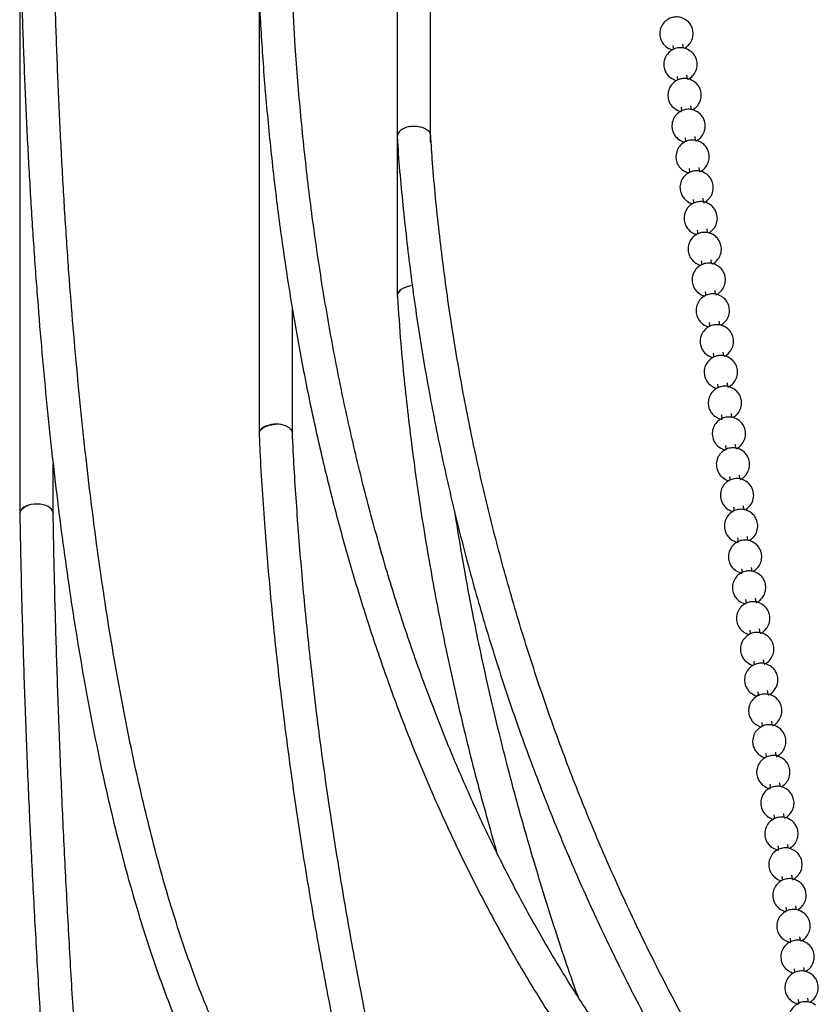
# Model space of a CAD drawing. Header units: millimetres. Extents: x 313 to 1951, y 543 to 2760.
# Tile 48 of 58: x 1607 to 1727, y 2183 to 2331. Entities that reach past the tile are written whole.
import ezdxf

# ---------------------------------------------------------------- set-up
doc = ezdxf.new("R2010")
doc.units = ezdxf.units.MM
doc.header["$LTSCALE"] = 10
doc.linetypes.add('PHANTOM', pattern=[12.7, 6.35, -1.27, 1.27, -1.27, 1.27, -1.27])

msp = doc.modelspace()

# ---------------------------------------------------------------- linework, layer by layer
at = {"color": 7, "linetype": 'Continuous', "lineweight": 25}
for p, q in [((1663.99, 2631.66), (1663.99, 2313.37)), ((1668.99, 2313.37), (1668.99, 2590.95)), ((1607.43, 2346.06), (1607.43, 2256.85)), ((1643.29, 2334.08), (1643.29, 2268.77)), ((1705.34, 2326.97), (1705.42, 2326.4)), ((1706.9, 2326.6), (1706.83, 2327.16)), ((1705.95, 2322.35), (1706.02, 2321.78)), ((1707.51, 2321.99), (1707.44, 2322.55)), ((1706.55, 2317.74), (1706.63, 2317.17)), ((1708.11, 2317.37), (1708.04, 2317.94)), ((1663.99, 2313.37), (1663.99, 2289.46)), ((1664, 2313.31), (1664, 2313.25)), ((1668.91, 2313.86), (1668.95, 2313.54)), ((1668.99, 2312.49), (1668.99, 2313.37)), ((1707.16, 2313.13), (1707.23, 2312.56)), ((1708.72, 2312.76), (1708.65, 2313.32)), ((1707.76, 2308.52), (1707.84, 2307.95)), ((1709.32, 2308.15), (1709.25, 2308.71)), ((1708.37, 2303.9), (1708.44, 2303.33)), ((1709.93, 2303.53), (1709.86, 2304.1)), ((1710.53, 2298.92), (1710.46, 2299.49)), ((1708.97, 2299.29), (1709.05, 2298.72)), ((1711.14, 2294.31), (1711.07, 2294.87)), ((1709.58, 2294.68), (1709.65, 2294.11)), ((1664, 2289.41), (1664, 2289.35)), ((1710.18, 2290.07), (1710.26, 2289.49)), ((1711.74, 2289.7), (1711.67, 2290.26)), ((1648.29, 2268.76), (1648.29, 2287.48)), ((1710.79, 2285.45), (1710.86, 2284.88)), ((1712.35, 2285.08), (1712.28, 2285.65)), ((1711.39, 2280.84), (1711.47, 2280.27)), ((1712.95, 2280.47), (1712.88, 2281.03)), ((1712, 2276.23), (1712.07, 2275.66)), ((1713.56, 2275.86), (1713.49, 2276.42)), ((1712.6, 2271.61), (1712.68, 2271.04)), ((1714.16, 2271.25), (1714.09, 2271.81)), ((1643.29, 2268.74), (1643.29, 2268.7)), ((1713.21, 2267), (1713.28, 2266.43)), ((1714.77, 2266.63), (1714.7, 2267.2)), ((1612.43, 2256.8), (1612.43, 2264.33)), ((1715.37, 2262.02), (1715.3, 2262.58)), ((1713.81, 2262.39), (1713.89, 2261.82)), ((1607.43, 2256.84), (1607.43, 2256.82)), ((1714.42, 2257.78), (1714.49, 2257.21)), ((1715.98, 2257.41), (1715.91, 2257.97)), ((1715.02, 2253.16), (1715.1, 2252.59)), ((1716.58, 2252.79), (1716.51, 2253.36)), ((1715.63, 2248.55), (1715.7, 2247.98)), ((1717.19, 2248.18), (1717.11, 2248.75)), ((1716.23, 2243.94), (1716.31, 2243.37)), ((1717.79, 2243.57), (1717.72, 2244.13)), ((1716.84, 2239.33), (1716.91, 2238.75)), ((1718.4, 2238.96), (1718.32, 2239.52)), ((1717.44, 2234.71), (1717.52, 2234.14)), ((1719, 2234.34), (1718.93, 2234.91)), ((1718.05, 2230.1), (1718.12, 2229.53)), ((1719.61, 2229.73), (1719.53, 2230.29)), ((1720.21, 2225.12), (1720.14, 2225.68)), ((1718.65, 2225.49), (1718.73, 2224.92)), ((1719.26, 2220.87), (1719.33, 2220.3)), ((1720.82, 2220.5), (1720.74, 2221.07)), ((1719.86, 2216.26), (1719.94, 2215.69)), ((1721.42, 2215.89), (1721.35, 2216.46)), ((1720.47, 2211.65), (1720.54, 2211.08)), ((1722.03, 2211.28), (1721.95, 2211.84)), ((1721.07, 2207.04), (1721.15, 2206.46)), ((1722.63, 2206.67), (1722.56, 2207.23)), ((1721.68, 2202.42), (1721.75, 2201.85)), ((1723.24, 2202.05), (1723.16, 2202.62)), ((1722.28, 2197.81), (1722.36, 2197.24)), ((1723.84, 2197.44), (1723.77, 2198.01)), ((1722.89, 2193.2), (1722.96, 2192.63)), ((1724.45, 2192.83), (1724.37, 2193.39)), ((1725.05, 2188.22), (1724.98, 2188.78)), ((1723.49, 2188.58), (1723.57, 2188.01)), ((1724.1, 2183.97), (1724.17, 2183.4)), ((1725.66, 2183.6), (1725.58, 2184.17))]:
    msp.add_line(p, q, dxfattribs=at)
at = {"color": 7, "linetype": 'PHANTOM', "lineweight": 18, "flags": 128}
for points in [[(1664.02, 2313.48), (1664.02, 2313.5), (1664.33, 2314.06)], [(1664.05, 2289.6), (1664.08, 2289.77), (1664.51, 2290.29)], [(1643.42, 2269.09), (1643.48, 2269.26), (1644.02, 2269.72), (1644.83, 2270.04), (1645.79, 2270.18)]]:
    msp.add_lwpolyline(points, dxfattribs=at)
at = {"color": 7, "linetype": 'PHANTOM', "lineweight": 18}
msp.add_arc((1609.7, 2255.52), 2.72, 78.2168, 140.0573, dxfattribs=at)
at = {"color": 7, "linetype": 'Continuous', "lineweight": 25}
for centre, major_axis, ratio, start_param, end_param in [((1666.49, 2313.42), (2.5, 0.09), 0.582916, 1.812544, 3.121541), ((1666.49, 2289.52), (2.5, 0.08), 0.570768, 1.633626, 3.160818), ((1645.79, 2268.82), (2.5, 0.06), 0.560441, 0.771816, 3.155175), ((1609.93, 2256.86), (2.5, 0.02), 0.554554, 0.256927, 3.146465)]:
    msp.add_ellipse(centre, major_axis=major_axis, ratio=ratio, start_param=start_param, end_param=end_param, dxfattribs=at)
for points, knots in [([(1607.44, 2346.05), (1607.45, 2344.99), (1607.52, 2340.78), (1607.72, 2333.59), (1608.03, 2324.49), (1608.41, 2315.58), (1608.87, 2306.85), (1609.39, 2298.32), (1609.99, 2289.99), (1610.65, 2281.86), (1611.39, 2273.93), (1612.19, 2266.22), (1613.06, 2258.72), (1614, 2251.44), (1615.01, 2244.38), (1616.09, 2237.54), (1617.22, 2230.94), (1618.43, 2224.57), (1619.69, 2218.43), (1621.02, 2212.52), (1622.42, 2206.86), (1623.87, 2201.44), (1625.38, 2196.25), (1626.96, 2191.31), (1628.59, 2186.63), (1630.02, 2182.82), (1630.93, 2180.67), (1631.25, 2179.91)], [0, 0, 0, 0, 0.014199, 0.056472, 0.098735, 0.140984, 0.183214, 0.225423, 0.267605, 0.309758, 0.351878, 0.39396, 0.436003, 0.478001, 0.519953, 0.561854, 0.603701, 0.645492, 0.687224, 0.728893, 0.770499, 0.812037, 0.853508, 0.89491, 0.936242, 0.977505, 1, 1, 1, 1]), ([(1635.86, 2181.84), (1635.49, 2182.72), (1634.55, 2184.98), (1633.09, 2188.9), (1631.48, 2193.58), (1629.92, 2198.52), (1628.43, 2203.71), (1626.99, 2209.15), (1625.62, 2214.85), (1624.3, 2220.79), (1623.05, 2226.97), (1621.86, 2233.39), (1620.74, 2240.05), (1619.69, 2246.94), (1618.7, 2254.05), (1617.78, 2261.39), (1616.93, 2268.95), (1616.14, 2276.72), (1615.43, 2284.7), (1614.78, 2292.89), (1614.21, 2301.28), (1613.71, 2309.87), (1613.28, 2318.65), (1612.92, 2327.62), (1612.63, 2336.75), (1612.49, 2342.99), (1612.43, 2346.11)], [0, 0, 0, 0, 0.027009, 0.068968, 0.110976, 0.153031, 0.195131, 0.237272, 0.279452, 0.321668, 0.363916, 0.406194, 0.448498, 0.490827, 0.533178, 0.575549, 0.617938, 0.660343, 0.702763, 0.745197, 0.787642, 0.830098, 0.872564, 0.915038, 0.957519, 1, 1, 1, 1]), ([(1643.3, 2334), (1643.47, 2330.95), (1643.82, 2324.68), (1644.62, 2315.34), (1645.61, 2305.95), (1646.82, 2296.71), (1648.23, 2287.61), (1649.84, 2278.67), (1651.65, 2269.88), (1653.67, 2261.25), (1655.89, 2252.79), (1658.31, 2244.51), (1660.93, 2236.39), (1663.75, 2228.46), (1666.77, 2220.71), (1669.99, 2213.15), (1673.41, 2205.79), (1677.02, 2198.62), (1680.83, 2191.65), (1684.83, 2184.89), (1689.03, 2178.34), (1693.42, 2172.01), (1697.99, 2165.89), (1702.78, 2160.01), (1706.28, 2155.91), (1708.25, 2153.84), (1708.5, 2153.57)], [0, 0, 0, 0, 0.040634, 0.083635, 0.126657, 0.169701, 0.212765, 0.255852, 0.298961, 0.342094, 0.385252, 0.428436, 0.471649, 0.514893, 0.55817, 0.601484, 0.644838, 0.688234, 0.731678, 0.775173, 0.818725, 0.862338, 0.906017, 0.94977, 0.9936, 1, 1, 1, 1]), ([(1712.19, 2156.98), (1711.17, 2158.08), (1708.4, 2161.07), (1704.1, 2166.25), (1699.26, 2172.48), (1694.61, 2179), (1690.16, 2185.78), (1685.91, 2192.83), (1681.87, 2200.14), (1678.03, 2207.7), (1674.41, 2215.51), (1671, 2223.57), (1667.82, 2231.87), (1664.85, 2240.41), (1662.12, 2249.17), (1659.61, 2258.16), (1657.34, 2267.37), (1655.3, 2276.78), (1653.5, 2286.41), (1651.93, 2296.23), (1650.61, 2306.24), (1649.53, 2316.44), (1648.75, 2325.76), (1648.44, 2331.76), (1648.31, 2334.23)], [0, 0, 0, 0, 0.02707, 0.073405, 0.119842, 0.166376, 0.212998, 0.259702, 0.306483, 0.353333, 0.400247, 0.44722, 0.494247, 0.541324, 0.588446, 0.63561, 0.682813, 0.730052, 0.777325, 0.824631, 0.871968, 0.919335, 0.966733, 1, 1, 1, 1]), ([(1707.39, 2330.74), (1707.12, 2330.91), (1706.73, 2331.14), (1706.05, 2331.27), (1705.41, 2331.25), (1704.67, 2331), (1704, 2330.49), (1703.51, 2329.74), (1703.32, 2328.87), (1703.42, 2328.09), (1703.69, 2327.48), (1704, 2327.06), (1704.25, 2326.85), (1704.34, 2326.77)], [0, 0, 0, 0, 0.119423, 0.172466, 0.26263, 0.361362, 0.468243, 0.580455, 0.69827, 0.803283, 0.874468, 0.954709, 1, 1, 1, 1]), ([(1707.06, 2326.57), (1707.28, 2326.71), (1707.75, 2327.02), (1708.22, 2327.78), (1708.41, 2328.65), (1708.31, 2329.42), (1708.04, 2330.04), (1707.73, 2330.45), (1707.48, 2330.66), (1707.39, 2330.74)], [0, 0, 0, 0, 0.15977, 0.337077, 0.523236, 0.689167, 0.801647, 0.928436, 1, 1, 1, 1]), ([(1707.99, 2326.13), (1707.72, 2326.29), (1707.33, 2326.53), (1706.66, 2326.66), (1706.02, 2326.64), (1705.27, 2326.39), (1704.6, 2325.88), (1704.11, 2325.13), (1703.92, 2324.26), (1704.03, 2323.48), (1704.3, 2322.86), (1704.61, 2322.45), (1704.86, 2322.24), (1704.95, 2322.16)], [0, 0, 0, 0, 0.119423, 0.172466, 0.26263, 0.361362, 0.468243, 0.580455, 0.69827, 0.803283, 0.874468, 0.954709, 1, 1, 1, 1]), ([(1704.34, 2326.77), (1704.61, 2326.6), (1704.9, 2326.4), (1705.24, 2326.34), (1705.28, 2326.33)], [0, 0, 0, 0, 0.901532, 1, 1, 1, 1]), ([(1707.52, 2321.89), (1707.56, 2321.9), (1707.86, 2322), (1708.33, 2322.42), (1708.83, 2323.16), (1709.02, 2324.03), (1708.91, 2324.81), (1708.64, 2325.42), (1708.33, 2325.84), (1708.08, 2326.05), (1707.99, 2326.13)], [0, 0, 0, 0, 0.021607, 0.185349, 0.357258, 0.53775, 0.69863, 0.807685, 0.930615, 1, 1, 1, 1]), ([(1708.6, 2321.52), (1708.33, 2321.68), (1707.94, 2321.92), (1707.26, 2322.04), (1706.62, 2322.03), (1705.88, 2321.78), (1705.21, 2321.27), (1704.72, 2320.52), (1704.53, 2319.64), (1704.63, 2318.87), (1704.9, 2318.25), (1705.21, 2317.83), (1705.46, 2317.62), (1705.55, 2317.55)], [0, 0, 0, 0, 0.119423, 0.172466, 0.26263, 0.361362, 0.468243, 0.580455, 0.69827, 0.803283, 0.874468, 0.954709, 1, 1, 1, 1]), ([(1704.95, 2322.16), (1705.21, 2321.99), (1705.51, 2321.79), (1705.85, 2321.73), (1705.88, 2321.72)], [0, 0, 0, 0, 0.901532, 1, 1, 1, 1]), ([(1708.27, 2317.34), (1708.49, 2317.49), (1708.96, 2317.8), (1709.43, 2318.55), (1709.62, 2319.42), (1709.52, 2320.2), (1709.25, 2320.81), (1708.94, 2321.23), (1708.69, 2321.44), (1708.6, 2321.52)], [0, 0, 0, 0, 0.15977, 0.337077, 0.523236, 0.689167, 0.801647, 0.928436, 1, 1, 1, 1]), ([(1709.2, 2316.9), (1708.93, 2317.07), (1708.54, 2317.31), (1707.87, 2317.43), (1707.23, 2317.42), (1706.48, 2317.16), (1705.81, 2316.65), (1705.32, 2315.9), (1705.13, 2315.03), (1705.24, 2314.26), (1705.51, 2313.64), (1705.82, 2313.22), (1706.07, 2313.01), (1706.16, 2312.94)], [0, 0, 0, 0, 0.119423, 0.172466, 0.26263, 0.361362, 0.468243, 0.580455, 0.69827, 0.803283, 0.874468, 0.954709, 1, 1, 1, 1]), ([(1705.55, 2317.55), (1705.82, 2317.38), (1706.16, 2317.16), (1706.56, 2317.09), (1706.64, 2317.08)], [0, 0, 0, 0, 0.783828, 1, 1, 1, 1]), ([(1708.73, 2312.67), (1708.77, 2312.68), (1709.07, 2312.77), (1709.54, 2313.2), (1710.04, 2313.93), (1710.23, 2314.81), (1710.12, 2315.58), (1709.85, 2316.2), (1709.54, 2316.62), (1709.29, 2316.83), (1709.2, 2316.9)], [0, 0, 0, 0, 0.021607, 0.185349, 0.357258, 0.53775, 0.69863, 0.807685, 0.930615, 1, 1, 1, 1]), ([(1665.85, 2314.82), (1666.05, 2314.85), (1666.42, 2314.9), (1667.08, 2314.87), (1667.67, 2314.76), (1668.16, 2314.56), (1668.62, 2314.29), (1668.79, 2314.03), (1668.91, 2313.86)], [0, 0, 0, 0, 0.155124, 0.290343, 0.500229, 0.630588, 0.757519, 1, 1, 1, 1]), ([(1664.01, 2313.25), (1664.02, 2313.03), (1664.22, 2309.41), (1664.89, 2302.43), (1666.03, 2292.32), (1667.5, 2282.28), (1669.25, 2272.31), (1671.31, 2262.41), (1673.67, 2252.59), (1676.32, 2242.86), (1679.27, 2233.21), (1682.51, 2223.67), (1686.05, 2214.22), (1689.88, 2204.89), (1694.01, 2195.67), (1698.43, 2186.57), (1703.14, 2177.59), (1708.13, 2168.75), (1713.42, 2160.06), (1718.97, 2151.49), (1722.91, 2145.92), (1724.87, 2143.13)], [0, 0, 0, 0, 0.003553, 0.058347, 0.113199, 0.168113, 0.223089, 0.278129, 0.333234, 0.388407, 0.443647, 0.498958, 0.554339, 0.609792, 0.665318, 0.720918, 0.776593, 0.832343, 0.888169, 0.944072, 1, 1, 1, 1]), ([(1726.98, 2148.81), (1726.88, 2148.95), (1724.81, 2151.8), (1721.03, 2157.5), (1715.65, 2165.94), (1710.56, 2174.55), (1705.74, 2183.32), (1701.19, 2192.24), (1696.92, 2201.32), (1692.93, 2210.53), (1689.23, 2219.88), (1685.81, 2229.37), (1682.69, 2238.99), (1679.86, 2248.72), (1677.33, 2258.58), (1675.1, 2268.54), (1673.18, 2278.61), (1671.56, 2288.78), (1670.26, 2299.04), (1669.42, 2307.3), (1669.11, 2312.16), (1669.03, 2313.55)], [0, 0, 0, 0, 0.002912, 0.059589, 0.116343, 0.173173, 0.230081, 0.287066, 0.34413, 0.401272, 0.458493, 0.515791, 0.573166, 0.630618, 0.688147, 0.745751, 0.80343, 0.861182, 0.919006, 0.976902, 1, 1, 1, 1]), ([(1709.81, 2312.29), (1709.54, 2312.45), (1709.15, 2312.69), (1708.47, 2312.82), (1707.83, 2312.8), (1707.09, 2312.55), (1706.42, 2312.04), (1705.93, 2311.29), (1705.74, 2310.42), (1705.84, 2309.64), (1706.11, 2309.03), (1706.42, 2308.61), (1706.67, 2308.4), (1706.76, 2308.32)], [0, 0, 0, 0, 0.119423, 0.172466, 0.26263, 0.361362, 0.468243, 0.580455, 0.69827, 0.803283, 0.874468, 0.954709, 1, 1, 1, 1]), ([(1706.16, 2312.94), (1706.42, 2312.76), (1706.72, 2312.56), (1707.06, 2312.5), (1707.09, 2312.5)], [0, 0, 0, 0, 0.901532, 1, 1, 1, 1]), ([(1709.34, 2308.05), (1709.37, 2308.07), (1709.67, 2308.16), (1710.15, 2308.59), (1710.64, 2309.32), (1710.83, 2310.2), (1710.73, 2310.97), (1710.46, 2311.59), (1710.15, 2312), (1709.9, 2312.21), (1709.81, 2312.29)], [0, 0, 0, 0, 0.021607, 0.185349, 0.357258, 0.53775, 0.69863, 0.807685, 0.930615, 1, 1, 1, 1]), ([(1710.41, 2307.68), (1710.14, 2307.84), (1709.75, 2308.08), (1709.08, 2308.21), (1708.44, 2308.19), (1707.69, 2307.94), (1707.02, 2307.43), (1706.53, 2306.68), (1706.34, 2305.8), (1706.45, 2305.03), (1706.72, 2304.41), (1707.03, 2304), (1707.28, 2303.79), (1707.37, 2303.71)], [0, 0, 0, 0, 0.119423, 0.172466, 0.26263, 0.361362, 0.468243, 0.580455, 0.69827, 0.803283, 0.874468, 0.954709, 1, 1, 1, 1]), ([(1706.76, 2308.32), (1707.03, 2308.15), (1707.32, 2307.95), (1707.66, 2307.89), (1707.7, 2307.88)], [0, 0, 0, 0, 0.901532, 1, 1, 1, 1]), ([(1709.94, 2303.44), (1709.98, 2303.45), (1710.28, 2303.55), (1710.75, 2303.97), (1711.25, 2304.7), (1711.44, 2305.58), (1711.33, 2306.36), (1711.06, 2306.97), (1710.75, 2307.39), (1710.5, 2307.6), (1710.41, 2307.68)], [0, 0, 0, 0, 0.021607, 0.185349, 0.357258, 0.53775, 0.69863, 0.807685, 0.930615, 1, 1, 1, 1]), ([(1711.02, 2303.06), (1710.75, 2303.23), (1710.36, 2303.47), (1709.68, 2303.59), (1709.04, 2303.58), (1708.3, 2303.33), (1707.63, 2302.82), (1707.14, 2302.06), (1706.95, 2301.19), (1707.05, 2300.42), (1707.32, 2299.8), (1707.63, 2299.38), (1707.88, 2299.17), (1707.97, 2299.1)], [0, 0, 0, 0, 0.119423, 0.172466, 0.26263, 0.361362, 0.468243, 0.580455, 0.69827, 0.803283, 0.874468, 0.954709, 1, 1, 1, 1]), ([(1707.37, 2303.71), (1707.63, 2303.53), (1707.93, 2303.34), (1708.27, 2303.28), (1708.3, 2303.27)], [0, 0, 0, 0, 0.901532, 1, 1, 1, 1]), ([(1710.69, 2298.89), (1710.91, 2299.04), (1711.38, 2299.35), (1711.85, 2300.1), (1712.04, 2300.97), (1711.94, 2301.74), (1711.67, 2302.36), (1711.36, 2302.78), (1711.11, 2302.99), (1711.02, 2303.06)], [0, 0, 0, 0, 0.15977, 0.337077, 0.523236, 0.689167, 0.801647, 0.928436, 1, 1, 1, 1]), ([(1711.62, 2298.45), (1711.35, 2298.62), (1710.96, 2298.85), (1710.29, 2298.98), (1709.65, 2298.96), (1708.9, 2298.71), (1708.23, 2298.2), (1707.74, 2297.45), (1707.55, 2296.58), (1707.66, 2295.8), (1707.93, 2295.19), (1708.24, 2294.77), (1708.49, 2294.56), (1708.58, 2294.48)], [0, 0, 0, 0, 0.119423, 0.172466, 0.26263, 0.361362, 0.468243, 0.580455, 0.69827, 0.803283, 0.874468, 0.954709, 1, 1, 1, 1]), ([(1707.97, 2299.1), (1708.24, 2298.92), (1708.53, 2298.73), (1708.87, 2298.66), (1708.91, 2298.66)], [0, 0, 0, 0, 0.901532, 1, 1, 1, 1]), ([(1711.15, 2294.22), (1711.19, 2294.23), (1711.49, 2294.32), (1711.96, 2294.75), (1712.46, 2295.48), (1712.65, 2296.36), (1712.54, 2297.13), (1712.27, 2297.75), (1711.96, 2298.17), (1711.71, 2298.38), (1711.62, 2298.45)], [0, 0, 0, 0, 0.0216074, 0.1853489, 0.3572579, 0.53775, 0.6986299, 0.807685, 0.9306148, 1, 1, 1, 1]), ([(1712.23, 2293.84), (1711.96, 2294), (1711.57, 2294.24), (1710.89, 2294.37), (1710.25, 2294.35), (1709.51, 2294.1), (1708.84, 2293.59), (1708.35, 2292.84), (1708.16, 2291.97), (1708.26, 2291.19), (1708.53, 2290.58), (1708.84, 2290.16), (1709.09, 2289.95), (1709.18, 2289.87)], [0, 0, 0, 0, 0.119423, 0.172466, 0.26263, 0.361362, 0.468243, 0.580455, 0.69827, 0.803283, 0.874468, 0.954709, 1, 1, 1, 1]), ([(1708.58, 2294.48), (1708.84, 2294.31), (1709.14, 2294.11), (1709.48, 2294.05), (1709.51, 2294.04)], [0, 0, 0, 0, 0.901532, 1, 1, 1, 1]), ([(1711.76, 2289.6), (1711.79, 2289.61), (1712.09, 2289.71), (1712.57, 2290.14), (1713.06, 2290.87), (1713.25, 2291.75), (1713.15, 2292.52), (1712.88, 2293.13), (1712.57, 2293.55), (1712.32, 2293.76), (1712.23, 2293.84)], [0, 0, 0, 0, 0.021607, 0.185349, 0.357258, 0.53775, 0.69863, 0.807685, 0.930615, 1, 1, 1, 1]), ([(1664.03, 2289.35), (1664.19, 2287.01), (1664.59, 2281.07), (1665.59, 2271.49), (1666.99, 2260.63), (1668.73, 2249.74), (1670.78, 2238.83), (1673.15, 2227.9), (1675.82, 2217.01), (1677.85, 2209.77), (1678.87, 2206.17)], [0, 0, 0, 0, 0.084863, 0.2153452, 0.3459842, 0.4767782, 0.6077251, 0.7388234, 0.8700717, 1, 1, 1, 1]), ([(1712.83, 2289.23), (1712.56, 2289.39), (1712.17, 2289.63), (1711.5, 2289.76), (1710.86, 2289.74), (1710.11, 2289.49), (1709.44, 2288.98), (1708.95, 2288.23), (1708.76, 2287.35), (1708.87, 2286.58), (1709.14, 2285.96), (1709.45, 2285.55), (1709.7, 2285.33), (1709.79, 2285.26)], [0, 0, 0, 0, 0.119423, 0.172466, 0.26263, 0.361362, 0.468243, 0.580455, 0.69827, 0.803283, 0.874468, 0.954709, 1, 1, 1, 1]), ([(1709.18, 2289.87), (1709.45, 2289.7), (1709.74, 2289.5), (1710.08, 2289.44), (1710.12, 2289.43)], [0, 0, 0, 0, 0.901532, 1, 1, 1, 1]), ([(1712.5, 2285.05), (1712.72, 2285.2), (1713.19, 2285.51), (1713.67, 2286.26), (1713.86, 2287.13), (1713.75, 2287.91), (1713.48, 2288.52), (1713.17, 2288.94), (1712.92, 2289.15), (1712.83, 2289.23)], [0, 0, 0, 0, 0.15977, 0.3370767, 0.523236, 0.6891673, 0.8016465, 0.9284362, 1, 1, 1, 1]), ([(1713.44, 2284.61), (1713.17, 2284.78), (1712.78, 2285.02), (1712.1, 2285.14), (1711.46, 2285.13), (1710.72, 2284.88), (1710.05, 2284.37), (1709.56, 2283.61), (1709.37, 2282.74), (1709.47, 2281.97), (1709.74, 2281.35), (1710.05, 2280.93), (1710.3, 2280.72), (1710.39, 2280.65)], [0, 0, 0, 0, 0.119423, 0.172466, 0.26263, 0.361362, 0.468243, 0.580455, 0.69827, 0.803283, 0.874468, 0.954709, 1, 1, 1, 1]), ([(1709.79, 2285.26), (1710.05, 2285.08), (1710.35, 2284.89), (1710.69, 2284.83), (1710.72, 2284.82)], [0, 0, 0, 0, 0.901532, 1, 1, 1, 1]), ([(1712.97, 2280.38), (1713, 2280.39), (1713.3, 2280.49), (1713.78, 2280.91), (1714.27, 2281.64), (1714.46, 2282.52), (1714.36, 2283.29), (1714.09, 2283.91), (1713.78, 2284.33), (1713.53, 2284.54), (1713.44, 2284.61)], [0, 0, 0, 0, 0.021607, 0.185349, 0.357258, 0.53775, 0.69863, 0.807685, 0.930615, 1, 1, 1, 1]), ([(1714.04, 2280), (1713.77, 2280.17), (1713.38, 2280.4), (1712.7, 2280.53), (1712.07, 2280.51), (1711.32, 2280.26), (1710.65, 2279.75), (1710.16, 2279), (1709.97, 2278.13), (1710.08, 2277.35), (1710.35, 2276.74), (1710.66, 2276.32), (1710.91, 2276.11), (1711, 2276.03)], [0, 0, 0, 0, 0.119423, 0.172466, 0.26263, 0.361362, 0.468243, 0.580455, 0.69827, 0.803283, 0.874468, 0.954709, 1, 1, 1, 1]), ([(1710.39, 2280.65), (1710.66, 2280.47), (1710.95, 2280.28), (1711.29, 2280.21), (1711.33, 2280.21)], [0, 0, 0, 0, 0.901532, 1, 1, 1, 1]), ([(1713.57, 2275.77), (1713.61, 2275.78), (1713.91, 2275.87), (1714.38, 2276.3), (1714.88, 2277.03), (1715.07, 2277.91), (1714.96, 2278.68), (1714.69, 2279.3), (1714.38, 2279.71), (1714.13, 2279.92), (1714.04, 2280)], [0, 0, 0, 0, 0.021607, 0.185349, 0.357258, 0.53775, 0.69863, 0.807685, 0.930615, 1, 1, 1, 1]), ([(1714.65, 2275.39), (1714.38, 2275.55), (1713.99, 2275.79), (1713.31, 2275.92), (1712.67, 2275.9), (1711.93, 2275.65), (1711.26, 2275.14), (1710.77, 2274.39), (1710.58, 2273.52), (1710.68, 2272.74), (1710.95, 2272.12), (1711.26, 2271.71), (1711.51, 2271.5), (1711.6, 2271.42)], [0, 0, 0, 0, 0.119423, 0.172466, 0.26263, 0.361362, 0.468243, 0.580455, 0.69827, 0.803283, 0.874468, 0.954709, 1, 1, 1, 1]), ([(1711, 2276.03), (1711.26, 2275.86), (1711.56, 2275.66), (1711.9, 2275.6), (1711.93, 2275.59)], [0, 0, 0, 0, 0.901532, 1, 1, 1, 1]), ([(1714.32, 2271.21), (1714.54, 2271.36), (1715.01, 2271.67), (1715.48, 2272.42), (1715.67, 2273.29), (1715.57, 2274.07), (1715.3, 2274.68), (1714.99, 2275.1), (1714.74, 2275.31), (1714.65, 2275.39)], [0, 0, 0, 0, 0.15977, 0.337077, 0.523236, 0.689167, 0.801647, 0.928436, 1, 1, 1, 1]), ([(1715.25, 2270.78), (1714.98, 2270.94), (1714.59, 2271.18), (1713.91, 2271.3), (1713.28, 2271.29), (1712.53, 2271.04), (1711.86, 2270.53), (1711.37, 2269.78), (1711.18, 2268.9), (1711.29, 2268.13), (1711.56, 2267.51), (1711.87, 2267.09), (1712.12, 2266.88), (1712.21, 2266.81)], [0, 0, 0, 0, 0.119423, 0.172466, 0.26263, 0.361362, 0.468243, 0.580455, 0.69827, 0.803283, 0.874468, 0.954709, 1, 1, 1, 1]), ([(1711.6, 2271.42), (1711.87, 2271.25), (1712.21, 2271.03), (1712.6, 2270.96), (1712.69, 2270.95)], [0, 0, 0, 0, 0.783828, 1, 1, 1, 1]), ([(1647.56, 2269.84), (1647.69, 2269.75), (1647.94, 2269.6), (1648.21, 2269.27), (1648.25, 2269.03), (1648.28, 2268.89)], [0, 0, 0, 0, 0.318727, 0.596555, 1, 1, 1, 1]), ([(1714.78, 2266.54), (1714.82, 2266.55), (1715.12, 2266.65), (1715.59, 2267.07), (1716.09, 2267.8), (1716.28, 2268.68), (1716.17, 2269.45), (1715.9, 2270.07), (1715.59, 2270.49), (1715.34, 2270.7), (1715.25, 2270.78)], [0, 0, 0, 0, 0.021607, 0.185349, 0.357258, 0.53775, 0.69863, 0.807685, 0.930615, 1, 1, 1, 1]), ([(1643.31, 2268.69), (1643.35, 2267.81), (1643.54, 2263.18), (1644.1, 2255.06), (1644.99, 2244.34), (1646.05, 2233.9), (1647.32, 2223.39), (1648.78, 2212.81), (1650.43, 2202.15), (1652.28, 2191.44), (1654.33, 2180.66), (1656.22, 2171.42), (1657.5, 2165.76), (1657.96, 2163.73)], [0, 0, 0, 0, 0.025969, 0.138171, 0.238882, 0.339591, 0.440289, 0.540976, 0.641651, 0.742311, 0.842957, 0.943585, 1, 1, 1, 1]), ([(1662.97, 2164.22), (1662.33, 2167.08), (1660.88, 2173.55), (1658.86, 2183.56), (1656.85, 2194.27), (1655.05, 2204.93), (1653.43, 2215.53), (1652.01, 2226.07), (1650.79, 2236.54), (1649.77, 2246.94), (1648.96, 2257.24), (1648.48, 2264.56), (1648.32, 2268.41), (1648.3, 2268.89)], [0, 0, 0, 0, 0.079607, 0.179837, 0.280204, 0.380693, 0.481292, 0.58199, 0.682777, 0.783645, 0.884587, 0.985595, 1, 1, 1, 1]), ([(1715.86, 2266.16), (1715.59, 2266.33), (1715.2, 2266.57), (1714.52, 2266.69), (1713.88, 2266.68), (1713.14, 2266.42), (1712.47, 2265.91), (1711.98, 2265.16), (1711.79, 2264.29), (1711.89, 2263.52), (1712.16, 2262.9), (1712.47, 2262.48), (1712.72, 2262.27), (1712.81, 2262.2)], [0, 0, 0, 0, 0.119423, 0.172466, 0.26263, 0.361362, 0.468243, 0.580455, 0.69827, 0.803283, 0.874468, 0.954709, 1, 1, 1, 1]), ([(1712.21, 2266.81), (1712.47, 2266.63), (1712.77, 2266.44), (1713.11, 2266.37), (1713.14, 2266.37)], [0, 0, 0, 0, 0.901532, 1, 1, 1, 1]), ([(1715.39, 2261.93), (1715.42, 2261.94), (1715.72, 2262.03), (1716.2, 2262.46), (1716.69, 2263.19), (1716.88, 2264.07), (1716.78, 2264.84), (1716.51, 2265.46), (1716.2, 2265.88), (1715.95, 2266.09), (1715.86, 2266.16)], [0, 0, 0, 0, 0.0216074, 0.1853489, 0.3572579, 0.53775, 0.6986299, 0.807685, 0.9306148, 1, 1, 1, 1]), ([(1716.46, 2261.55), (1716.19, 2261.71), (1715.8, 2261.95), (1715.12, 2262.08), (1714.49, 2262.06), (1713.74, 2261.81), (1713.07, 2261.3), (1712.58, 2260.55), (1712.39, 2259.68), (1712.5, 2258.9), (1712.77, 2258.29), (1713.08, 2257.87), (1713.33, 2257.66), (1713.42, 2257.58)], [0, 0, 0, 0, 0.119423, 0.172466, 0.26263, 0.361362, 0.468243, 0.580455, 0.69827, 0.803283, 0.874468, 0.954709, 1, 1, 1, 1]), ([(1712.81, 2262.2), (1713.08, 2262.02), (1713.37, 2261.82), (1713.71, 2261.76), (1713.75, 2261.76)], [0, 0, 0, 0, 0.901532, 1, 1, 1, 1]), ([(1716.13, 2257.38), (1716.35, 2257.52), (1716.82, 2257.83), (1717.3, 2258.59), (1717.49, 2259.45), (1717.38, 2260.23), (1717.11, 2260.85), (1716.8, 2261.26), (1716.55, 2261.47), (1716.46, 2261.55)], [0, 0, 0, 0, 0.15977, 0.3370767, 0.523236, 0.6891673, 0.8016465, 0.9284362, 1, 1, 1, 1]), ([(1607.43, 2256.82), (1607.49, 2253.4), (1607.63, 2246.56), (1607.92, 2236.11), (1608.28, 2225.55), (1608.71, 2214.86), (1609.22, 2204.05), (1609.8, 2193.13), (1610.44, 2182.1), (1611.16, 2170.98), (1611.95, 2159.76), (1612.76, 2149.1), (1613.33, 2142.14), (1613.59, 2138.98)], [0, 0, 0, 0, 0.092353, 0.184768, 0.277169, 0.369556, 0.461925, 0.554274, 0.646599, 0.738897, 0.831162, 0.923387, 1, 1, 1, 1]), ([(1612.34, 2257.24), (1612.39, 2257.13), (1612.44, 2257.01), (1612.42, 2256.89), (1612.42, 2256.88)], [0, 0, 0, 0, 0.925909, 1, 1, 1, 1]), ([(1618.19, 2144.03), (1617.95, 2147.14), (1617.4, 2153.95), (1616.63, 2164.39), (1615.88, 2175.37), (1615.2, 2186.27), (1614.59, 2197.1), (1614.04, 2207.84), (1613.56, 2218.48), (1613.16, 2229.01), (1612.82, 2239.42), (1612.58, 2248.72), (1612.48, 2254.48), (1612.43, 2256.88)], [0, 0, 0, 0, 0.078686, 0.172798, 0.267173, 0.361773, 0.456562, 0.551512, 0.646595, 0.741788, 0.83707, 0.932423, 1, 1, 1, 1]), ([(1691.11, 2184.43), (1690.83, 2185.2), (1689.33, 2189.35), (1686.86, 2196.93), (1683.73, 2207.15), (1680.9, 2217.41), (1678.34, 2227.68), (1676.07, 2237.97), (1674.16, 2247.72), (1673.14, 2254.04), (1672.68, 2256.92)], [0, 0, 0, 0, 0.031994, 0.173103, 0.314346, 0.455723, 0.597236, 0.738886, 0.880675, 1, 1, 1, 1]), ([(1717.07, 2256.94), (1716.8, 2257.1), (1716.41, 2257.34), (1715.73, 2257.47), (1715.09, 2257.45), (1714.35, 2257.2), (1713.68, 2256.69), (1713.19, 2255.94), (1713, 2255.06), (1713.1, 2254.29), (1713.37, 2253.67), (1713.68, 2253.26), (1713.93, 2253.05), (1714.02, 2252.97)], [0, 0, 0, 0, 0.119423, 0.172466, 0.26263, 0.361362, 0.468243, 0.580455, 0.69827, 0.803283, 0.874468, 0.954709, 1, 1, 1, 1]), ([(1713.42, 2257.58), (1713.68, 2257.41), (1713.98, 2257.21), (1714.32, 2257.15), (1714.35, 2257.14)], [0, 0, 0, 0, 0.901532, 1, 1, 1, 1]), ([(1716.74, 2252.76), (1716.96, 2252.91), (1717.43, 2253.22), (1717.9, 2253.97), (1718.09, 2254.84), (1717.99, 2255.62), (1717.72, 2256.23), (1717.41, 2256.65), (1717.16, 2256.86), (1717.07, 2256.94)], [0, 0, 0, 0, 0.15977, 0.3370767, 0.523236, 0.6891673, 0.8016465, 0.9284362, 1, 1, 1, 1]), ([(1717.67, 2252.32), (1717.4, 2252.49), (1717.01, 2252.73), (1716.33, 2252.85), (1715.7, 2252.84), (1714.95, 2252.59), (1714.28, 2252.08), (1713.79, 2251.32), (1713.6, 2250.45), (1713.71, 2249.68), (1713.98, 2249.06), (1714.29, 2248.64), (1714.54, 2248.43), (1714.63, 2248.36)], [0, 0, 0, 0, 0.119423, 0.172466, 0.26263, 0.361362, 0.468243, 0.580455, 0.69827, 0.803283, 0.874468, 0.954709, 1, 1, 1, 1]), ([(1714.02, 2252.97), (1714.29, 2252.8), (1714.63, 2252.58), (1715.02, 2252.51), (1715.11, 2252.5)], [0, 0, 0, 0, 0.783828, 1, 1, 1, 1]), ([(1717.34, 2248.15), (1717.56, 2248.3), (1718.03, 2248.6), (1718.51, 2249.36), (1718.7, 2250.23), (1718.59, 2251), (1718.32, 2251.62), (1718.01, 2252.04), (1717.76, 2252.25), (1717.67, 2252.32)], [0, 0, 0, 0, 0.15977, 0.337077, 0.523236, 0.689167, 0.801647, 0.928436, 1, 1, 1, 1]), ([(1718.28, 2247.71), (1718.01, 2247.88), (1717.62, 2248.11), (1716.94, 2248.24), (1716.3, 2248.22), (1715.56, 2247.97), (1714.89, 2247.46), (1714.4, 2246.71), (1714.2, 2245.84), (1714.31, 2245.06), (1714.58, 2244.45), (1714.89, 2244.03), (1715.14, 2243.82), (1715.23, 2243.74)], [0, 0, 0, 0, 0.119423, 0.172466, 0.26263, 0.361362, 0.468243, 0.580455, 0.69827, 0.803283, 0.874468, 0.954709, 1, 1, 1, 1]), ([(1714.63, 2248.36), (1714.9, 2248.19), (1715.24, 2247.97), (1715.63, 2247.9), (1715.71, 2247.89)], [0, 0, 0, 0, 0.783828, 1, 1, 1, 1]), ([(1717.81, 2243.48), (1717.84, 2243.49), (1718.14, 2243.58), (1718.62, 2244.01), (1719.11, 2244.74), (1719.3, 2245.62), (1719.2, 2246.39), (1718.93, 2247.01), (1718.62, 2247.43), (1718.37, 2247.64), (1718.28, 2247.71)], [0, 0, 0, 0, 0.021607, 0.185349, 0.357258, 0.53775, 0.69863, 0.807685, 0.930615, 1, 1, 1, 1]), ([(1718.88, 2243.1), (1718.61, 2243.26), (1718.22, 2243.5), (1717.54, 2243.63), (1716.91, 2243.61), (1716.16, 2243.36), (1715.49, 2242.85), (1715, 2242.1), (1714.81, 2241.23), (1714.92, 2240.45), (1715.19, 2239.84), (1715.5, 2239.42), (1715.75, 2239.21), (1715.84, 2239.13)], [0, 0, 0, 0, 0.119423, 0.172466, 0.26263, 0.361362, 0.468243, 0.580455, 0.69827, 0.803283, 0.874468, 0.954709, 1, 1, 1, 1]), ([(1715.23, 2243.74), (1715.5, 2243.57), (1715.79, 2243.37), (1716.13, 2243.31), (1716.17, 2243.3)], [0, 0, 0, 0, 0.901532, 1, 1, 1, 1]), ([(1718.41, 2238.86), (1718.45, 2238.87), (1718.75, 2238.97), (1719.22, 2239.4), (1719.72, 2240.13), (1719.91, 2241.01), (1719.8, 2241.78), (1719.53, 2242.39), (1719.22, 2242.81), (1718.97, 2243.02), (1718.88, 2243.1)], [0, 0, 0, 0, 0.021607, 0.185349, 0.357258, 0.53775, 0.69863, 0.807685, 0.930615, 1, 1, 1, 1]), ([(1719.49, 2238.49), (1719.22, 2238.65), (1718.83, 2238.89), (1718.15, 2239.02), (1717.51, 2239), (1716.77, 2238.75), (1716.1, 2238.24), (1715.61, 2237.49), (1715.41, 2236.61), (1715.52, 2235.84), (1715.79, 2235.22), (1716.1, 2234.8), (1716.35, 2234.59), (1716.44, 2234.52)], [0, 0, 0, 0, 0.119423, 0.172466, 0.26263, 0.361362, 0.468243, 0.580455, 0.69827, 0.803283, 0.874468, 0.954709, 1, 1, 1, 1]), ([(1715.84, 2239.13), (1716.1, 2238.96), (1716.4, 2238.76), (1716.74, 2238.7), (1716.77, 2238.69)], [0, 0, 0, 0, 0.901532, 1, 1, 1, 1]), ([(1719.02, 2234.25), (1719.05, 2234.26), (1719.35, 2234.36), (1719.83, 2234.78), (1720.32, 2235.51), (1720.51, 2236.39), (1720.41, 2237.17), (1720.14, 2237.78), (1719.83, 2238.2), (1719.58, 2238.41), (1719.49, 2238.49)], [0, 0, 0, 0, 0.021607, 0.185349, 0.357258, 0.53775, 0.69863, 0.807685, 0.930615, 1, 1, 1, 1]), ([(1720.09, 2233.87), (1719.82, 2234.04), (1719.43, 2234.28), (1718.75, 2234.4), (1718.12, 2234.39), (1717.37, 2234.13), (1716.7, 2233.62), (1716.21, 2232.87), (1716.02, 2232), (1716.12, 2231.23), (1716.4, 2230.61), (1716.71, 2230.19), (1716.96, 2229.98), (1717.05, 2229.91)], [0, 0, 0, 0, 0.119423, 0.172466, 0.26263, 0.361362, 0.468243, 0.580455, 0.69827, 0.803283, 0.874468, 0.954709, 1, 1, 1, 1]), ([(1716.44, 2234.52), (1716.71, 2234.34), (1717, 2234.15), (1717.34, 2234.08), (1717.38, 2234.08)], [0, 0, 0, 0, 0.901532, 1, 1, 1, 1]), ([(1719.62, 2229.64), (1719.66, 2229.65), (1719.96, 2229.74), (1720.43, 2230.17), (1720.93, 2230.9), (1721.12, 2231.78), (1721.01, 2232.55), (1720.74, 2233.17), (1720.43, 2233.59), (1720.18, 2233.8), (1720.09, 2233.87)], [0, 0, 0, 0, 0.0216074, 0.1853489, 0.3572579, 0.53775, 0.6986299, 0.807685, 0.9306148, 1, 1, 1, 1]), ([(1720.7, 2229.26), (1720.43, 2229.43), (1720.04, 2229.66), (1719.36, 2229.79), (1718.72, 2229.77), (1717.98, 2229.52), (1717.31, 2229.01), (1716.82, 2228.26), (1716.62, 2227.39), (1716.73, 2226.61), (1717, 2226), (1717.31, 2225.58), (1717.56, 2225.37), (1717.65, 2225.29)], [0, 0, 0, 0, 0.119423, 0.172466, 0.26263, 0.361362, 0.468243, 0.580455, 0.69827, 0.803283, 0.874468, 0.954709, 1, 1, 1, 1]), ([(1717.05, 2229.91), (1717.31, 2229.73), (1717.61, 2229.53), (1717.95, 2229.47), (1717.98, 2229.47)], [0, 0, 0, 0, 0.901532, 1, 1, 1, 1]), ([(1720.23, 2225.02), (1720.26, 2225.04), (1720.56, 2225.13), (1721.04, 2225.56), (1721.53, 2226.29), (1721.72, 2227.17), (1721.62, 2227.94), (1721.35, 2228.56), (1721.04, 2228.97), (1720.79, 2229.18), (1720.7, 2229.26)], [0, 0, 0, 0, 0.021607, 0.185349, 0.357258, 0.53775, 0.69863, 0.807685, 0.930615, 1, 1, 1, 1]), ([(1721.3, 2224.65), (1721.03, 2224.81), (1720.64, 2225.05), (1719.96, 2225.18), (1719.33, 2225.16), (1718.58, 2224.91), (1717.91, 2224.4), (1717.42, 2223.65), (1717.23, 2222.77), (1717.33, 2222), (1717.61, 2221.38), (1717.92, 2220.97), (1718.17, 2220.76), (1718.26, 2220.68)], [0, 0, 0, 0, 0.119423, 0.172466, 0.26263, 0.361362, 0.468243, 0.580455, 0.69827, 0.803283, 0.874468, 0.954709, 1, 1, 1, 1]), ([(1717.65, 2225.29), (1717.92, 2225.12), (1718.21, 2224.92), (1718.55, 2224.86), (1718.59, 2224.85)], [0, 0, 0, 0, 0.901532, 1, 1, 1, 1]), ([(1720.83, 2220.41), (1720.87, 2220.42), (1721.17, 2220.52), (1721.64, 2220.94), (1722.14, 2221.68), (1722.33, 2222.55), (1722.22, 2223.33), (1721.95, 2223.94), (1721.64, 2224.36), (1721.39, 2224.57), (1721.3, 2224.65)], [0, 0, 0, 0, 0.021607, 0.185349, 0.357258, 0.53775, 0.69863, 0.807685, 0.930615, 1, 1, 1, 1]), ([(1721.91, 2220.03), (1721.64, 2220.2), (1721.25, 2220.44), (1720.57, 2220.56), (1719.93, 2220.55), (1719.19, 2220.3), (1718.52, 2219.79), (1718.03, 2219.04), (1717.83, 2218.16), (1717.94, 2217.39), (1718.21, 2216.77), (1718.52, 2216.35), (1718.77, 2216.14), (1718.86, 2216.07)], [0, 0, 0, 0, 0.119423, 0.172466, 0.26263, 0.361362, 0.468243, 0.580455, 0.69827, 0.803283, 0.874468, 0.954709, 1, 1, 1, 1]), ([(1718.26, 2220.68), (1718.52, 2220.5), (1718.82, 2220.31), (1719.16, 2220.25), (1719.19, 2220.24)], [0, 0, 0, 0, 0.901532, 1, 1, 1, 1]), ([(1721.58, 2215.86), (1721.8, 2216.01), (1722.27, 2216.32), (1722.74, 2217.07), (1722.93, 2217.94), (1722.83, 2218.71), (1722.56, 2219.33), (1722.25, 2219.75), (1722, 2219.96), (1721.91, 2220.03)], [0, 0, 0, 0, 0.15977, 0.337077, 0.523236, 0.689167, 0.801647, 0.928436, 1, 1, 1, 1]), ([(1722.51, 2215.42), (1722.24, 2215.59), (1721.85, 2215.82), (1721.17, 2215.95), (1720.54, 2215.94), (1719.79, 2215.68), (1719.12, 2215.17), (1718.63, 2214.42), (1718.44, 2213.55), (1718.54, 2212.77), (1718.82, 2212.16), (1719.13, 2211.74), (1719.38, 2211.53), (1719.47, 2211.45)], [0, 0, 0, 0, 0.119423, 0.172466, 0.26263, 0.361362, 0.468243, 0.580455, 0.69827, 0.803283, 0.874468, 0.954709, 1, 1, 1, 1]), ([(1718.86, 2216.07), (1719.13, 2215.9), (1719.47, 2215.68), (1719.86, 2215.61), (1719.95, 2215.6)], [0, 0, 0, 0, 0.783828, 1, 1, 1, 1]), ([(1722.04, 2211.19), (1722.08, 2211.2), (1722.38, 2211.29), (1722.85, 2211.72), (1723.35, 2212.45), (1723.54, 2213.33), (1723.43, 2214.1), (1723.16, 2214.72), (1722.85, 2215.14), (1722.6, 2215.35), (1722.51, 2215.42)], [0, 0, 0, 0, 0.021607, 0.185349, 0.357258, 0.53775, 0.69863, 0.807685, 0.930615, 1, 1, 1, 1]), ([(1723.12, 2210.81), (1722.85, 2210.97), (1722.46, 2211.21), (1721.78, 2211.34), (1721.14, 2211.32), (1720.4, 2211.07), (1719.73, 2210.56), (1719.24, 2209.81), (1719.04, 2208.94), (1719.15, 2208.16), (1719.42, 2207.55), (1719.73, 2207.13), (1719.98, 2206.92), (1720.07, 2206.84)], [0, 0, 0, 0, 0.119423, 0.172466, 0.26263, 0.361362, 0.468243, 0.580455, 0.69827, 0.803283, 0.874468, 0.954709, 1, 1, 1, 1]), ([(1719.47, 2211.45), (1719.73, 2211.28), (1720.03, 2211.08), (1720.37, 2211.02), (1720.4, 2211.01)], [0, 0, 0, 0, 0.901532, 1, 1, 1, 1]), ([(1722.79, 2206.64), (1723.01, 2206.78), (1723.48, 2207.09), (1723.95, 2207.85), (1724.14, 2208.71), (1724.04, 2209.49), (1723.77, 2210.11), (1723.46, 2210.52), (1723.21, 2210.73), (1723.12, 2210.81)], [0, 0, 0, 0, 0.15977, 0.3370767, 0.523236, 0.6891673, 0.8016465, 0.9284362, 1, 1, 1, 1]), ([(1723.72, 2206.2), (1723.45, 2206.36), (1723.06, 2206.6), (1722.38, 2206.73), (1721.75, 2206.71), (1721, 2206.46), (1720.33, 2205.95), (1719.84, 2205.2), (1719.65, 2204.32), (1719.75, 2203.55), (1720.03, 2202.93), (1720.34, 2202.52), (1720.59, 2202.31), (1720.68, 2202.23)], [0, 0, 0, 0, 0.119423, 0.172466, 0.26263, 0.361362, 0.468243, 0.580455, 0.69827, 0.803283, 0.874468, 0.954709, 1, 1, 1, 1]), ([(1720.07, 2206.84), (1720.34, 2206.67), (1720.68, 2206.45), (1721.07, 2206.39), (1721.16, 2206.37)], [0, 0, 0, 0, 0.783828, 1, 1, 1, 1]), ([(1723.25, 2201.96), (1723.29, 2201.97), (1723.59, 2202.07), (1724.06, 2202.49), (1724.56, 2203.22), (1724.75, 2204.1), (1724.64, 2204.88), (1724.37, 2205.49), (1724.06, 2205.91), (1723.81, 2206.12), (1723.72, 2206.2)], [0, 0, 0, 0, 0.021607, 0.185349, 0.357258, 0.53775, 0.69863, 0.807685, 0.930615, 1, 1, 1, 1]), ([(1724.33, 2201.58), (1724.06, 2201.75), (1723.67, 2201.99), (1722.99, 2202.11), (1722.35, 2202.1), (1721.61, 2201.85), (1720.94, 2201.34), (1720.45, 2200.58), (1720.25, 2199.71), (1720.36, 2198.94), (1720.63, 2198.32), (1720.94, 2197.9), (1721.19, 2197.69), (1721.28, 2197.62)], [0, 0, 0, 0, 0.119423, 0.172466, 0.26263, 0.361362, 0.468243, 0.580455, 0.69827, 0.803283, 0.874468, 0.954709, 1, 1, 1, 1]), ([(1720.68, 2202.23), (1720.94, 2202.05), (1721.24, 2201.86), (1721.58, 2201.8), (1721.61, 2201.79)], [0, 0, 0, 0, 0.901532, 1, 1, 1, 1]), ([(1724, 2197.41), (1724.22, 2197.56), (1724.69, 2197.86), (1725.16, 2198.62), (1725.35, 2199.49), (1725.25, 2200.26), (1724.98, 2200.88), (1724.67, 2201.3), (1724.42, 2201.51), (1724.33, 2201.58)], [0, 0, 0, 0, 0.15977, 0.337077, 0.523236, 0.689167, 0.801647, 0.928436, 1, 1, 1, 1]), ([(1724.93, 2196.97), (1724.66, 2197.14), (1724.27, 2197.37), (1723.59, 2197.5), (1722.96, 2197.48), (1722.21, 2197.23), (1721.54, 2196.72), (1721.05, 2195.97), (1720.86, 2195.1), (1720.96, 2194.32), (1721.24, 2193.71), (1721.55, 2193.29), (1721.8, 2193.08), (1721.89, 2193)], [0, 0, 0, 0, 0.119423, 0.172466, 0.26263, 0.361362, 0.468243, 0.580455, 0.69827, 0.803283, 0.874468, 0.954709, 1, 1, 1, 1]), ([(1721.28, 2197.62), (1721.55, 2197.45), (1721.89, 2197.23), (1722.28, 2197.16), (1722.37, 2197.15)], [0, 0, 0, 0, 0.783828, 1, 1, 1, 1]), ([(1724.46, 2192.74), (1724.5, 2192.75), (1724.8, 2192.84), (1725.27, 2193.27), (1725.77, 2194), (1725.96, 2194.88), (1725.85, 2195.65), (1725.58, 2196.27), (1725.27, 2196.68), (1725.02, 2196.9), (1724.93, 2196.97)], [0, 0, 0, 0, 0.021607, 0.185349, 0.357258, 0.53775, 0.69863, 0.807685, 0.930615, 1, 1, 1, 1]), ([(1725.54, 2192.36), (1725.27, 2192.52), (1724.88, 2192.76), (1724.2, 2192.89), (1723.56, 2192.87), (1722.82, 2192.62), (1722.15, 2192.11), (1721.66, 2191.36), (1721.46, 2190.49), (1721.57, 2189.71), (1721.84, 2189.1), (1722.15, 2188.68), (1722.4, 2188.47), (1722.49, 2188.39)], [0, 0, 0, 0, 0.119423, 0.172466, 0.26263, 0.361362, 0.468243, 0.580455, 0.69827, 0.803283, 0.874468, 0.954709, 1, 1, 1, 1]), ([(1721.89, 2193), (1722.15, 2192.83), (1722.5, 2192.61), (1722.89, 2192.55), (1722.97, 2192.53)], [0, 0, 0, 0, 0.783828, 1, 1, 1, 1]), ([(1725.21, 2188.19), (1725.43, 2188.33), (1725.9, 2188.64), (1726.37, 2189.39), (1726.56, 2190.26), (1726.46, 2191.04), (1726.19, 2191.65), (1725.88, 2192.07), (1725.63, 2192.28), (1725.54, 2192.36)], [0, 0, 0, 0, 0.15977, 0.337077, 0.523236, 0.689167, 0.801647, 0.928436, 1, 1, 1, 1]), ([(1726.14, 2187.75), (1725.87, 2187.91), (1725.48, 2188.15), (1724.8, 2188.27), (1724.17, 2188.26), (1723.42, 2188.01), (1722.75, 2187.5), (1722.26, 2186.75), (1722.07, 2185.87), (1722.17, 2185.1), (1722.44, 2184.48), (1722.76, 2184.06), (1723.01, 2183.85), (1723.1, 2183.78)], [0, 0, 0, 0, 0.119423, 0.172466, 0.26263, 0.361362, 0.468243, 0.580455, 0.69827, 0.803283, 0.874468, 0.954709, 1, 1, 1, 1]), ([(1722.49, 2188.39), (1722.76, 2188.22), (1723.05, 2188.02), (1723.39, 2187.96), (1723.43, 2187.95)], [0, 0, 0, 0, 0.901532, 1, 1, 1, 1]), ([(1725.81, 2183.57), (1726.03, 2183.72), (1726.5, 2184.03), (1726.97, 2184.78), (1727.17, 2185.65), (1727.06, 2186.43), (1726.79, 2187.04), (1726.48, 2187.46), (1726.23, 2187.67), (1726.14, 2187.75)], [0, 0, 0, 0, 0.15977, 0.3370767, 0.523236, 0.6891673, 0.8016465, 0.9284362, 1, 1, 1, 1]), ([(1726.75, 2183.13), (1726.48, 2183.3), (1726.09, 2183.54), (1725.41, 2183.66), (1724.77, 2183.65), (1724.03, 2183.39), (1723.36, 2182.88), (1722.87, 2182.13), (1722.67, 2181.26), (1722.78, 2180.49), (1723.05, 2179.87), (1723.36, 2179.45), (1723.61, 2179.24), (1723.7, 2179.17)], [0, 0, 0, 0, 0.119423, 0.172466, 0.26263, 0.361362, 0.468243, 0.580455, 0.69827, 0.803283, 0.874468, 0.954709, 1, 1, 1, 1]), ([(1723.1, 2183.78), (1723.36, 2183.61), (1723.71, 2183.39), (1724.1, 2183.32), (1724.18, 2183.31)], [0, 0, 0, 0, 0.783828, 1, 1, 1, 1])]:
    msp.add_open_spline(points, degree=3, knots=knots, dxfattribs=at)

doc.saveas('drawing.dxf')
